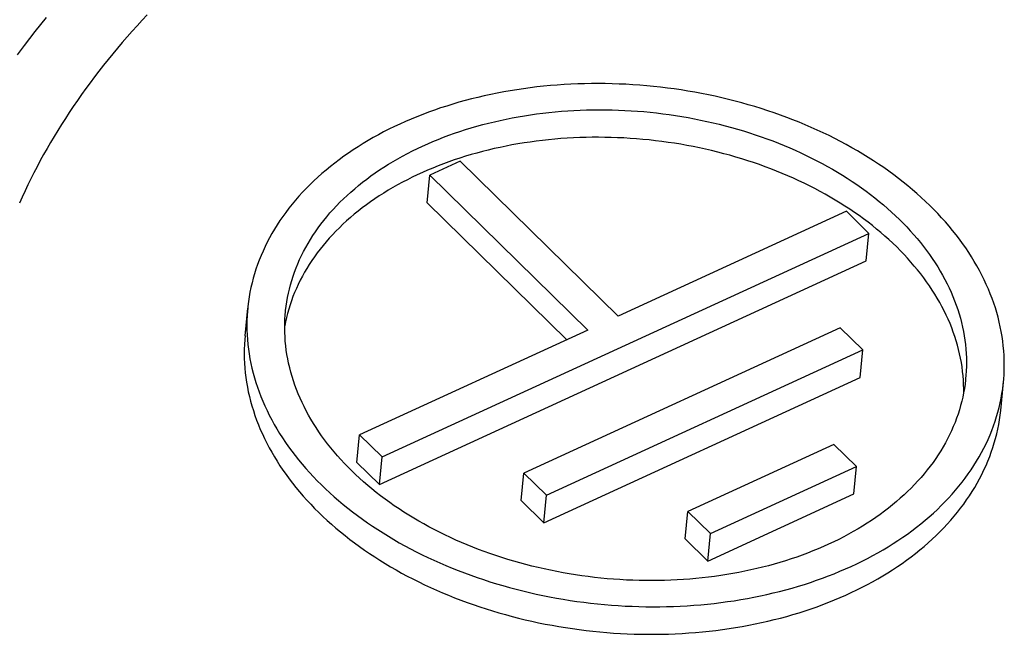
# Model space of a CAD drawing. Extents: x 0 to 594, y 0 to 420.
# Tile 83 of 136: x 513.14 to 515.74, y 107.04 to 108.65. Entities that reach past the tile are written whole.
import ezdxf

# ---------------------------------------------------------------- set-up
doc = ezdxf.new("R2010")
doc.units = 0
doc.header["$LTSCALE"] = 32.67
doc.layers.get('0').update_dxf_attribs({"linetype": 'CONTINUOUS'})

msp = doc.modelspace()

# ---------------------------------------------------------------- linework, layer by layer
at = {"color": 7, "linetype": 'CONTINUOUS'}
for p, q in [((514.3046, 108.2823), (514.2245, 108.2455)), ((514.7205, 107.8746), (514.3046, 108.2823)), ((514.2174, 108.173), (514.2245, 108.2455)), ((514.2245, 108.2455), (514.6404, 107.8378)), ((514.2174, 108.173), (514.5852, 107.8124)), ((515.3214, 108.1505), (514.7205, 107.8746)), ((515.3808, 108.0922), (515.3214, 108.1505)), ((514.099, 107.5037), (515.3808, 108.0922)), ((515.3738, 108.0197), (515.3808, 108.0922)), ((514.0919, 107.4312), (515.3738, 108.0197)), ((513.7376, 107.8227), (513.7446, 107.8952)), ((514.6404, 107.8378), (514.0395, 107.5619)), ((515.3051, 107.8436), (514.4718, 107.4611)), ((515.3645, 107.7854), (515.3051, 107.8436)), ((514.5313, 107.4028), (515.3645, 107.7854)), ((515.3574, 107.7129), (515.3645, 107.7854)), ((514.5242, 107.3303), (515.3574, 107.7129)), ((514.0325, 107.4894), (514.0395, 107.5619)), ((514.0395, 107.5619), (514.099, 107.5037)), ((515.2887, 107.5368), (514.9042, 107.3602)), ((515.3481, 107.4785), (515.2887, 107.5368)), ((514.0919, 107.4312), (514.099, 107.5037)), ((514.0325, 107.4894), (514.0919, 107.4312)), ((514.9636, 107.302), (515.3481, 107.4785)), ((515.341, 107.4061), (515.3481, 107.4785)), ((514.4648, 107.3886), (514.4718, 107.4611)), ((514.4718, 107.4611), (514.5313, 107.4028)), ((514.4648, 107.3886), (514.5242, 107.3303)), ((514.5242, 107.3303), (514.5313, 107.4028)), ((514.9565, 107.2295), (515.341, 107.4061)), ((514.8971, 107.2877), (514.9042, 107.3602)), ((514.9042, 107.3602), (514.9636, 107.302)), ((514.8971, 107.2877), (514.9565, 107.2295)), ((514.9565, 107.2295), (514.9636, 107.302))]:
    msp.add_line(p, q, dxfattribs=at)
for points in [[(513.4799, 108.6679), (513.4665, 108.6536), (513.4532, 108.6392), (513.4401, 108.6246), (513.4271, 108.6099), (513.4143, 108.5951), (513.4017, 108.5803), (513.3892, 108.5653), (513.3769, 108.5502), (513.3648, 108.535), (513.3529, 108.5197), (513.3411, 108.5044), (513.3296, 108.489), (513.3182, 108.4735), (513.3071, 108.4579), (513.2961, 108.4423), (513.2854, 108.4266), (513.2748, 108.4109), (513.2645, 108.3951), (513.2544, 108.3793), (513.2445, 108.3634), (513.2348, 108.3475), (513.2254, 108.3316), (513.2162, 108.3157), (513.2072, 108.2998), (513.1984, 108.2838), (513.1899, 108.2678), (513.1816, 108.2519), (513.1736, 108.2359), (513.1658, 108.22), (513.1582, 108.204), (513.1509, 108.1881), (513.1439, 108.1722)], [(515.5411, 108.1658), (515.5301, 108.1764), (515.5188, 108.1868), (515.5073, 108.1971), (515.4956, 108.2073), (515.4836, 108.2174), (515.4713, 108.2273), (515.4588, 108.237), (515.446, 108.2467), (515.433, 108.2561), (515.4198, 108.2655), (515.4064, 108.2746), (515.3927, 108.2836), (515.3788, 108.2925), (515.3647, 108.3011), (515.3504, 108.3096), (515.3359, 108.318), (515.3212, 108.3261), (515.3063, 108.3341), (515.2912, 108.3419), (515.2759, 108.3496), (515.2605, 108.357), (515.2449, 108.3643), (515.2291, 108.3713), (515.2131, 108.3782), (515.197, 108.3849), (515.1807, 108.3914), (515.1643, 108.3977), (515.1478, 108.4038), (515.1311, 108.4096), (515.1142, 108.4153), (515.0973, 108.4208), (515.0802, 108.4261), (515.063, 108.4311), (515.0457, 108.436), (515.0284, 108.4406), (515.0109, 108.445), (514.9933, 108.4492), (514.9756, 108.4532), (514.9579, 108.457), (514.9401, 108.4605), (514.9222, 108.4639), (514.9042, 108.467), (514.8862, 108.4699), (514.8682, 108.4725), (514.8501, 108.475), (514.832, 108.4772), (514.8138, 108.4791), (514.7957, 108.4809), (514.7775, 108.4824), (514.7592, 108.4837), (514.741, 108.4848), (514.7228, 108.4856), (514.7046, 108.4862), (514.6864, 108.4866), (514.6682, 108.4868), (514.6501, 108.4867), (514.6319, 108.4864), (514.6138, 108.4858), (514.5958, 108.4851), (514.5778, 108.4841), (514.5598, 108.4829), (514.5419, 108.4814), (514.5241, 108.4797), (514.5064, 108.4778), (514.4887, 108.4757), (514.4711, 108.4733), (514.4536, 108.4707), (514.4362, 108.4679), (514.4189, 108.4649), (514.4017, 108.4616), (514.3846, 108.4581), (514.3677, 108.4544), (514.3508, 108.4505), (514.3341, 108.4464), (514.3175, 108.442), (514.3011, 108.4375), (514.2848, 108.4327), (514.2687, 108.4277), (514.2527, 108.4225), (514.2369, 108.4171), (514.2212, 108.4115), (514.2058, 108.4056), (514.1905, 108.3996), (514.1753, 108.3934), (514.1604, 108.387), (514.1457, 108.3803), (514.1312, 108.3735), (514.1168, 108.3665), (514.1027, 108.3593), (514.0888, 108.3519), (514.0751, 108.3444), (514.0616, 108.3366), (514.0484, 108.3287), (514.0354, 108.3206), (514.0226, 108.3123), (514.01, 108.3038), (513.9978, 108.2952), (513.9857, 108.2864), (513.9739, 108.2775), (513.9624, 108.2684), (513.9511, 108.2591), (513.9401, 108.2497), (513.9293, 108.2401), (513.9188, 108.2304), (513.9086, 108.2205), (513.8987, 108.2105), (513.889, 108.2004), (513.8797, 108.1901), (513.8706, 108.1797), (513.8618, 108.1691), (513.8533, 108.1585), (513.8451, 108.1477), (513.8372, 108.1368), (513.8296, 108.1258), (513.8223, 108.1147), (513.8153, 108.1034), (513.8086, 108.0921), (513.8023, 108.0807), (513.7962, 108.0692), (513.7905, 108.0576), (513.785, 108.0459), (513.7799, 108.0341), (513.7751, 108.0222), (513.7707, 108.0103), (513.7665, 107.9983), (513.7627, 107.9862), (513.7592, 107.9741), (513.756, 107.9619), (513.7532, 107.9497), (513.7507, 107.9374), (513.7485, 107.925), (513.7467, 107.9126), (513.7452, 107.9002), (513.7446, 107.8952)], [(513.8442, 107.8855), (513.8445, 107.8889), (513.8459, 107.9004), (513.8476, 107.9118), (513.8496, 107.9232), (513.8519, 107.9345), (513.8545, 107.9458), (513.8574, 107.957), (513.8607, 107.9682), (513.8642, 107.9793), (513.8681, 107.9903), (513.8722, 108.0013), (513.8767, 108.0122), (513.8814, 108.0231), (513.8865, 108.0338), (513.8918, 108.0445), (513.8975, 108.0551), (513.9035, 108.0656), (513.9097, 108.076), (513.9162, 108.0863), (513.923, 108.0966), (513.9302, 108.1067), (513.9375, 108.1167), (513.9452, 108.1265), (513.9532, 108.1363), (513.9614, 108.146), (513.9699, 108.1555), (513.9786, 108.1649), (513.9877, 108.1742), (513.997, 108.1833), (514.0065, 108.1924), (514.0163, 108.2012), (514.0264, 108.21), (514.0367, 108.2186), (514.0473, 108.227), (514.0581, 108.2353), (514.0691, 108.2434), (514.0804, 108.2514), (514.0919, 108.2592), (514.1036, 108.2669), (514.1156, 108.2744), (514.1277, 108.2817), (514.1401, 108.2889), (514.1527, 108.2959), (514.1655, 108.3027), (514.1785, 108.3094), (514.1917, 108.3158), (514.2051, 108.3221), (514.2187, 108.3282), (514.2324, 108.3341), (514.2464, 108.3398), (514.2605, 108.3454), (514.2748, 108.3507), (514.2892, 108.3559), (514.3038, 108.3608), (514.3186, 108.3656), (514.3334, 108.3701), (514.3485, 108.3745), (514.3637, 108.3787), (514.379, 108.3826), (514.3944, 108.3864), (514.41, 108.3899), (514.4256, 108.3933), (514.4414, 108.3964), (514.4573, 108.3993), (514.4733, 108.402), (514.4893, 108.4045), (514.5055, 108.4068), (514.5218, 108.4089), (514.5381, 108.4108), (514.5545, 108.4124), (514.5709, 108.4138), (514.5874, 108.415), (514.604, 108.4161), (514.6206, 108.4168), (514.6373, 108.4174), (514.654, 108.4178), (514.6707, 108.4179), (514.6875, 108.4178), (514.7042, 108.4175), (514.721, 108.417), (514.7378, 108.4163), (514.7546, 108.4153), (514.7714, 108.4142), (514.7881, 108.4128), (514.8049, 108.4112), (514.8216, 108.4094), (514.8383, 108.4074), (514.855, 108.4051), (514.8716, 108.4027), (514.8882, 108.4), (514.9047, 108.3971), (514.9212, 108.3941), (514.9376, 108.3908), (514.9539, 108.3873), (514.9702, 108.3836), (514.9864, 108.3797), (515.0025, 108.3756), (515.0185, 108.3713), (515.0344, 108.3667), (515.0502, 108.362), (515.0659, 108.3571), (515.0815, 108.352), (515.097, 108.3467), (515.1123, 108.3412), (515.1275, 108.3356), (515.1426, 108.3297), (515.1575, 108.3236), (515.1723, 108.3174), (515.1869, 108.311), (515.2014, 108.3044), (515.2157, 108.2976), (515.2299, 108.2907), (515.2439, 108.2835), (515.2577, 108.2763), (515.2713, 108.2688), (515.2847, 108.2612), (515.298, 108.2534), (515.311, 108.2454), (515.3239, 108.2373), (515.3365, 108.2291), (515.349, 108.2207), (515.3612, 108.2121), (515.3732, 108.2034), (515.385, 108.1946), (515.3966, 108.1856), (515.4079, 108.1765), (515.419, 108.1672), (515.4298, 108.1579), (515.4405, 108.1484), (515.4508, 108.1387), (515.461, 108.129)], [(515.4539, 108.0565), (515.4438, 108.0662), (515.4335, 108.0758), (515.423, 108.0852), (515.4122, 108.0945), (515.4011, 108.1037), (515.3899, 108.1128), (515.3784, 108.1217), (515.3667, 108.1305), (515.3548, 108.1392), (515.3426, 108.1477), (515.3303, 108.156), (515.3177, 108.1643), (515.3049, 108.1723), (515.292, 108.1802), (515.2788, 108.188), (515.2655, 108.1956), (515.252, 108.203), (515.2383, 108.2103), (515.2244, 108.2174), (515.2103, 108.2243), (515.1961, 108.2311), (515.1818, 108.2376), (515.1672, 108.244), (515.1525, 108.2503), (515.1377, 108.2563), (515.1228, 108.2622), (515.1077, 108.2679), (515.0924, 108.2733), (515.0771, 108.2786), (515.0616, 108.2837), (515.046, 108.2887), (515.0303, 108.2934), (515.0145, 108.2979), (514.9986, 108.3022), (514.9827, 108.3063), (514.9666, 108.3103), (514.9504, 108.314), (514.9342, 108.3175), (514.9179, 108.3208), (514.9015, 108.3239), (514.8851, 108.3268), (514.8687, 108.3295), (514.8521, 108.332), (514.8356, 108.3343), (514.819, 108.3364), (514.8024, 108.3382), (514.7857, 108.3399), (514.769, 108.3413), (514.7524, 108.3425), (514.7357, 108.3435), (514.719, 108.3443), (514.7023, 108.3449), (514.6856, 108.3452), (514.669, 108.3454), (514.6523, 108.3453), (514.6357, 108.3451), (514.6192, 108.3446), (514.6026, 108.3439), (514.5861, 108.3429), (514.5697, 108.3418), (514.5533, 108.3404), (514.537, 108.3389), (514.5207, 108.3371), (514.5046, 108.3351), (514.4885, 108.3329), (514.4725, 108.3305), (514.4565, 108.3279), (514.4407, 108.3251), (514.425, 108.3221), (514.4093, 108.3188), (514.3938, 108.3154), (514.3784, 108.3118), (514.3632, 108.3079), (514.348, 108.3039), (514.333, 108.2996), (514.3181, 108.2952), (514.3034, 108.2905), (514.2888, 108.2857), (514.2744, 108.2807), (514.2601, 108.2754), (514.246, 108.27), (514.2321, 108.2644), (514.2183, 108.2586), (514.2047, 108.2527), (514.1913, 108.2465), (514.1781, 108.2402), (514.1651, 108.2337), (514.1523, 108.227), (514.1396, 108.2201), (514.1272, 108.2131), (514.115, 108.2059), (514.103, 108.1985), (514.0912, 108.191), (514.0797, 108.1833), (514.0683, 108.1754), (514.0572, 108.1674), (514.0463, 108.1593), (514.0357, 108.151), (514.0253, 108.1425), (514.0152, 108.1339), (514.0053, 108.1252), (513.9956, 108.1163), (513.9862, 108.1073), (513.9771, 108.0981), (513.9682, 108.0889), (513.9596, 108.0795), (513.9513, 108.07), (513.9432, 108.0603), (513.9354, 108.0506), (513.9278, 108.0407), (513.9206, 108.0307), (513.9136, 108.0206), (513.9069, 108.0104), (513.9005, 108.0002), (513.8944, 107.9898), (513.8886, 107.9793), (513.8831, 107.9688), (513.8778, 107.9581), (513.8729, 107.9474), (513.8683, 107.9366), (513.8639, 107.9257), (513.8599, 107.9148), (513.8561, 107.9038), (513.8527, 107.8927), (513.8495, 107.8816), (513.8467, 107.8704), (513.8442, 107.8592), (513.8422, 107.8492)], [(515.7352, 107.7007), (515.7358, 107.7081), (515.7367, 107.7206), (515.7372, 107.7331), (515.7374, 107.7457), (515.7372, 107.7582), (515.7368, 107.7708), (515.736, 107.7834), (515.7348, 107.796), (515.7333, 107.8085), (515.7315, 107.8211), (515.7294, 107.8337), (515.7269, 107.8462), (515.7241, 107.8588), (515.721, 107.8713), (515.7175, 107.8838), (515.7138, 107.8963), (515.7097, 107.9087), (515.7052, 107.9211), (515.7005, 107.9335), (515.6954, 107.9458), (515.69, 107.958), (515.6843, 107.9703), (515.6783, 107.9824), (515.672, 107.9945), (515.6653, 108.0065), (515.6584, 108.0185), (515.6511, 108.0304), (515.6436, 108.0422), (515.6357, 108.0539), (515.6275, 108.0655), (515.6191, 108.0771), (515.6103, 108.0885), (515.6013, 108.0999), (515.5919, 108.1111), (515.5823, 108.1223), (515.5724, 108.1333), (515.5623, 108.1443), (515.5518, 108.1551), (515.5411, 108.1658)], [(515.461, 108.129), (515.4708, 108.1191), (515.4805, 108.1092), (515.4898, 108.0991), (515.4989, 108.0889), (515.5077, 108.0786), (515.5163, 108.0682), (515.5246, 108.0578), (515.5326, 108.0472), (515.5404, 108.0365), (515.5478, 108.0258), (515.555, 108.015), (515.5619, 108.0041), (515.5685, 107.9931), (515.5748, 107.9821), (515.5808, 107.971), (515.5866, 107.9598), (515.592, 107.9486), (515.5971, 107.9373), (515.602, 107.926), (515.6065, 107.9146), (515.6107, 107.9032), (515.6147, 107.8918), (515.6183, 107.8803), (515.6216, 107.8688), (515.6246, 107.8573), (515.6273, 107.8457), (515.6297, 107.8342), (515.6318, 107.8226), (515.6335, 107.811), (515.635, 107.7994), (515.6361, 107.7878), (515.6369, 107.7762), (515.6374, 107.7646), (515.6376, 107.7531), (515.6375, 107.7415), (515.6371, 107.73), (515.6363, 107.7185), (515.6356, 107.7104)], [(515.6305, 107.6742), (515.6305, 107.6829), (515.6303, 107.6944), (515.6297, 107.7059), (515.6288, 107.7174), (515.6277, 107.729), (515.6262, 107.7405), (515.6244, 107.752), (515.6222, 107.7635), (515.6198, 107.775), (515.6171, 107.7865), (515.6141, 107.7979), (515.6107, 107.8094), (515.6071, 107.8208), (515.6031, 107.8321), (515.5989, 107.8435), (515.5944, 107.8548), (515.5895, 107.866), (515.5844, 107.8772), (515.5789, 107.8884), (515.5732, 107.8995), (515.5672, 107.9105), (515.5609, 107.9215), (515.5543, 107.9324), (515.5475, 107.9432), (515.5403, 107.9539), (515.5329, 107.9646), (515.5252, 107.9752), (515.5172, 107.9857), (515.5089, 107.9961), (515.5004, 108.0064), (515.4916, 108.0167), (515.4826, 108.0268), (515.4733, 108.0368), (515.4637, 108.0467), (515.4539, 108.0565)], [(513.7446, 107.8952), (513.744, 107.8877), (513.7431, 107.8753), (513.7426, 107.8627), (513.7424, 107.8502), (513.7426, 107.8377), (513.743, 107.8251), (513.7439, 107.8125), (513.745, 107.7999), (513.7465, 107.7873), (513.7483, 107.7748), (513.7504, 107.7622), (513.7529, 107.7496), (513.7557, 107.7371), (513.7588, 107.7246), (513.7623, 107.7121), (513.766, 107.6996), (513.7701, 107.6872), (513.7746, 107.6748), (513.7793, 107.6624), (513.7844, 107.6501), (513.7898, 107.6378), (513.7955, 107.6256), (513.8015, 107.6135), (513.8078, 107.6014), (513.8145, 107.5894), (513.8214, 107.5774), (513.8287, 107.5655), (513.8363, 107.5537), (513.8441, 107.542), (513.8523, 107.5304), (513.8607, 107.5188), (513.8695, 107.5074), (513.8785, 107.496), (513.8879, 107.4847), (513.8975, 107.4736), (513.9074, 107.4625), (513.9176, 107.4516), (513.928, 107.4408), (513.9387, 107.4301)], [(514.0188, 107.4669), (514.009, 107.4767), (513.9993, 107.4867), (513.99, 107.4968), (513.9809, 107.507), (513.9721, 107.5173), (513.9635, 107.5277), (513.9552, 107.5381), (513.9472, 107.5487), (513.9394, 107.5594), (513.932, 107.5701), (513.9248, 107.5809), (513.9179, 107.5918), (513.9113, 107.6028), (513.905, 107.6138), (513.899, 107.6249), (513.8932, 107.6361), (513.8878, 107.6473), (513.8827, 107.6586), (513.8778, 107.6699), (513.8733, 107.6813), (513.8691, 107.6927), (513.8651, 107.7041), (513.8615, 107.7156), (513.8582, 107.7271), (513.8552, 107.7386), (513.8525, 107.7502), (513.8501, 107.7617), (513.848, 107.7733), (513.8463, 107.7849), (513.8448, 107.7965), (513.8437, 107.8081), (513.8429, 107.8197), (513.8424, 107.8313), (513.8422, 107.8428), (513.8423, 107.8544), (513.8427, 107.8659), (513.8435, 107.8774), (513.8442, 107.8855)], [(513.7376, 107.8227), (513.7367, 107.8125), (513.7359, 107.8001), (513.7355, 107.7876), (513.7353, 107.7752), (513.7355, 107.7627), (513.7361, 107.7502), (513.737, 107.7377), (513.7382, 107.7252), (513.7397, 107.7127), (513.7415, 107.7002), (513.7437, 107.6877), (513.7462, 107.6752), (513.749, 107.6627), (513.7522, 107.6503), (513.7557, 107.6379), (513.7595, 107.6255), (513.7636, 107.6131), (513.768, 107.6008), (513.7728, 107.5885), (513.7779, 107.5763), (513.7833, 107.5641), (513.789, 107.5519), (513.795, 107.5399), (513.8013, 107.5279), (513.8079, 107.5159), (513.8149, 107.504), (513.8221, 107.4922), (513.8297, 107.4805), (513.8375, 107.4688), (513.8456, 107.4573), (513.8541, 107.4458), (513.8628, 107.4344), (513.8718, 107.4231), (513.8811, 107.4119), (513.8906, 107.4008), (513.9005, 107.3899), (513.9106, 107.379), (513.921, 107.3682), (513.9316, 107.3576)], [(513.9316, 107.3576), (513.9426, 107.3471), (513.9537, 107.3367), (513.9652, 107.3264), (513.9769, 107.3163), (513.9888, 107.3063), (514.001, 107.2965), (514.0134, 107.2867), (514.0261, 107.2772), (514.039, 107.2677), (514.0521, 107.2585), (514.0655, 107.2494), (514.0791, 107.2404), (514.0928, 107.2316), (514.1068, 107.223), (514.121, 107.2145), (514.1354, 107.2062), (514.1501, 107.198), (514.1648, 107.1901), (514.1798, 107.1823), (514.195, 107.1747), (514.2103, 107.1673), (514.2259, 107.16), (514.2415, 107.153), (514.2574, 107.1461), (514.2734, 107.1395), (514.2895, 107.133), (514.3058, 107.1267), (514.3223, 107.1206), (514.3389, 107.1147), (514.3556, 107.109), (514.3724, 107.1036), (514.3893, 107.0983), (514.4064, 107.0932), (514.4236, 107.0884), (514.4408, 107.0837), (514.4582, 107.0793), (514.4757, 107.075), (514.4932, 107.071), (514.5108, 107.0672), (514.5285, 107.0636), (514.5463, 107.0603), (514.5641, 107.0571), (514.582, 107.0542), (514.5999, 107.0515), (514.6179, 107.049), (514.6359, 107.0468), (514.654, 107.0448), (514.672, 107.043), (514.6901, 107.0414), (514.7082, 107.04), (514.7263, 107.0389), (514.7444, 107.038), (514.7625, 107.0373), (514.7806, 107.0369), (514.7987, 107.0366), (514.8168, 107.0366), (514.8348, 107.0369), (514.8528, 107.0373), (514.8708, 107.038), (514.8887, 107.0389), (514.9066, 107.0401), (514.9244, 107.0414), (514.9421, 107.043), (514.9598, 107.0448), (514.9774, 107.0469), (514.9949, 107.0492), (515.0124, 107.0516), (515.0297, 107.0543), (515.0469, 107.0573), (515.0641, 107.0604), (515.0811, 107.0638), (515.098, 107.0674), (515.1148, 107.0712), (515.1315, 107.0752), (515.148, 107.0794), (515.1644, 107.0839), (515.1807, 107.0886), (515.1968, 107.0934), (515.2128, 107.0985), (515.2286, 107.1038), (515.2442, 107.1093), (515.2597, 107.115), (515.2749, 107.1209), (515.2901, 107.127), (515.305, 107.1333), (515.3197, 107.1397), (515.3343, 107.1464), (515.3486, 107.1533), (515.3628, 107.1604), (515.3767, 107.1676), (515.3904, 107.175), (515.404, 107.1826), (515.4172, 107.1904), (515.4303, 107.1984), (515.4431, 107.2065), (515.4557, 107.2148), (515.4681, 107.2233), (515.4802, 107.232), (515.4921, 107.2408), (515.5037, 107.2497), (515.5151, 107.2589), (515.5262, 107.2682), (515.537, 107.2776), (515.5476, 107.2872), (515.5579, 107.2969), (515.568, 107.3067), (515.5777, 107.3167), (515.5872, 107.3269), (515.5964, 107.3371), (515.6054, 107.3475), (515.614, 107.3581), (515.6223, 107.3687), (515.6304, 107.3795), (515.6381, 107.3903), (515.6456, 107.4013), (515.6527, 107.4124), (515.6596, 107.4236), (515.6661, 107.4349), (515.6724, 107.4463), (515.6783, 107.4578), (515.6839, 107.4693), (515.6892, 107.481), (515.6942, 107.4927), (515.6989, 107.5045), (515.7032, 107.5164), (515.7073, 107.5284), (515.711, 107.5404), (515.7144, 107.5525), (515.7174, 107.5646), (515.7202, 107.5768), (515.7226, 107.589), (515.7247, 107.6013), (515.7264, 107.6136), (515.7279, 107.626), (515.7352, 107.7007)], [(513.9387, 107.4301), (513.9497, 107.4195), (513.961, 107.4091), (513.9725, 107.3988), (513.9842, 107.3886), (513.9963, 107.3785), (514.0085, 107.3686), (514.021, 107.3588), (514.0338, 107.3492), (514.0468, 107.3398), (514.06, 107.3304), (514.0734, 107.3213), (514.0871, 107.3123), (514.101, 107.3034), (514.1151, 107.2948), (514.1294, 107.2862), (514.1439, 107.2779), (514.1586, 107.2697), (514.1735, 107.2618), (514.1886, 107.2539), (514.2039, 107.2463), (514.2193, 107.2389), (514.2349, 107.2316), (514.2507, 107.2246), (514.2667, 107.2177), (514.2828, 107.211), (514.2991, 107.2045), (514.3155, 107.1982), (514.3321, 107.1921), (514.3487, 107.1862), (514.3656, 107.1806), (514.3825, 107.1751), (514.3996, 107.1698), (514.4168, 107.1648), (514.4341, 107.1599), (514.4515, 107.1553), (514.4689, 107.1509), (514.4865, 107.1466), (514.5042, 107.1427), (514.5219, 107.1389), (514.5397, 107.1353), (514.5576, 107.132), (514.5756, 107.1289), (514.5936, 107.126), (514.6116, 107.1234), (514.6297, 107.1209), (514.6478, 107.1187), (514.666, 107.1167), (514.6842, 107.115), (514.7024, 107.1135), (514.7206, 107.1122), (514.7388, 107.1111), (514.757, 107.1103), (514.7752, 107.1096), (514.7934, 107.1093), (514.8116, 107.1091), (514.8298, 107.1092), (514.8479, 107.1095), (514.866, 107.11), (514.884, 107.1108), (514.902, 107.1118), (514.92, 107.113), (514.9379, 107.1145), (514.9557, 107.1162), (514.9734, 107.1181), (514.9911, 107.1202), (515.0087, 107.1226), (515.0262, 107.1252), (515.0436, 107.128), (515.0609, 107.131), (515.0781, 107.1343), (515.0952, 107.1377), (515.1122, 107.1414), (515.129, 107.1454), (515.1457, 107.1495), (515.1623, 107.1539), (515.1787, 107.1584), (515.195, 107.1632), (515.2111, 107.1682), (515.2271, 107.1734), (515.2429, 107.1788), (515.2586, 107.1844), (515.2741, 107.1903), (515.2893, 107.1963), (515.3045, 107.2025), (515.3194, 107.2089), (515.3341, 107.2155), (515.3487, 107.2224), (515.363, 107.2294), (515.3771, 107.2366), (515.391, 107.244), (515.4047, 107.2515), (515.4182, 107.2593), (515.4314, 107.2672), (515.4444, 107.2753), (515.4572, 107.2836), (515.4698, 107.2921), (515.4821, 107.3007), (515.4941, 107.3095), (515.5059, 107.3184), (515.5174, 107.3275), (515.5287, 107.3368), (515.5397, 107.3462), (515.5505, 107.3558), (515.561, 107.3655), (515.5712, 107.3754), (515.5811, 107.3854), (515.5908, 107.3955), (515.6001, 107.4058), (515.6092, 107.4162), (515.618, 107.4267), (515.6265, 107.4374), (515.6347, 107.4482), (515.6426, 107.4591), (515.6502, 107.4701), (515.6575, 107.4812), (515.6645, 107.4924), (515.6712, 107.5038), (515.6775, 107.5152), (515.6836, 107.5267), (515.6893, 107.5383), (515.6948, 107.55), (515.6999, 107.5618), (515.7047, 107.5737), (515.7091, 107.5856), (515.7133, 107.5976), (515.7171, 107.6097), (515.7206, 107.6218), (515.7238, 107.634), (515.7266, 107.6462), (515.7291, 107.6585), (515.7313, 107.6709), (515.7331, 107.6833), (515.7346, 107.6957), (515.7352, 107.7007)], [(515.6356, 107.7104), (515.6353, 107.707), (515.6339, 107.6955), (515.6322, 107.6841), (515.6302, 107.6727), (515.6279, 107.6614), (515.6253, 107.6501), (515.6224, 107.6389), (515.6191, 107.6277), (515.6156, 107.6166), (515.6118, 107.6055), (515.6076, 107.5946), (515.6031, 107.5836), (515.5984, 107.5728), (515.5933, 107.562), (515.588, 107.5514), (515.5823, 107.5408), (515.5764, 107.5303), (515.5701, 107.5199), (515.5636, 107.5095), (515.5568, 107.4993), (515.5497, 107.4892), (515.5423, 107.4792), (515.5346, 107.4693), (515.5266, 107.4596), (515.5184, 107.4499), (515.5099, 107.4404), (515.5012, 107.431), (515.4921, 107.4217), (515.4828, 107.4125), (515.4733, 107.4035), (515.4635, 107.3947), (515.4534, 107.3859), (515.4431, 107.3773), (515.4325, 107.3689), (515.4217, 107.3606), (515.4107, 107.3525), (515.3994, 107.3445), (515.3879, 107.3366), (515.3762, 107.329), (515.3642, 107.3215), (515.3521, 107.3142), (515.3397, 107.307), (515.3271, 107.3), (515.3143, 107.2932), (515.3013, 107.2865), (515.2881, 107.2801), (515.2747, 107.2738), (515.2611, 107.2677), (515.2474, 107.2618), (515.2334, 107.2561), (515.2193, 107.2505), (515.205, 107.2452), (515.1906, 107.24), (515.176, 107.2351), (515.1613, 107.2303), (515.1464, 107.2257), (515.1313, 107.2214), (515.1161, 107.2172), (515.1008, 107.2133), (515.0854, 107.2095), (515.0699, 107.206), (515.0542, 107.2026), (515.0384, 107.1995), (515.0225, 107.1966), (515.0065, 107.1939), (514.9905, 107.1914), (514.9743, 107.1891), (514.9581, 107.187), (514.9417, 107.1851), (514.9253, 107.1835), (514.9089, 107.1821), (514.8924, 107.1808), (514.8758, 107.1798), (514.8592, 107.1791), (514.8425, 107.1785), (514.8258, 107.1781), (514.8091, 107.178), (514.7923, 107.1781), (514.7756, 107.1784), (514.7588, 107.1789), (514.742, 107.1796), (514.7252, 107.1806), (514.7084, 107.1817), (514.6917, 107.1831), (514.6749, 107.1847), (514.6582, 107.1865), (514.6415, 107.1885), (514.6248, 107.1908), (514.6082, 107.1932), (514.5916, 107.1959), (514.5751, 107.1987), (514.5586, 107.2018), (514.5422, 107.2051), (514.5259, 107.2086), (514.5096, 107.2123), (514.4934, 107.2162), (514.4773, 107.2203), (514.4613, 107.2246), (514.4454, 107.2291), (514.4296, 107.2339), (514.4139, 107.2388), (514.3983, 107.2439), (514.3828, 107.2492), (514.3675, 107.2546), (514.3523, 107.2603), (514.3372, 107.2662), (514.3223, 107.2722), (514.3075, 107.2785), (514.2929, 107.2849), (514.2784, 107.2915), (514.2641, 107.2983), (514.2499, 107.3052), (514.2359, 107.3123), (514.2221, 107.3196), (514.2085, 107.3271), (514.1951, 107.3347), (514.1818, 107.3425), (514.1688, 107.3504), (514.1559, 107.3585), (514.1433, 107.3668), (514.1308, 107.3752), (514.1186, 107.3838), (514.1066, 107.3925), (514.0948, 107.4013), (514.0833, 107.4103), (514.0719, 107.4194), (514.0608, 107.4286), (514.05, 107.438), (514.0393, 107.4475), (514.029, 107.4571), (514.0188, 107.4669)]]:
    msp.add_lwpolyline(points, dxfattribs=at)
at = {"color": 9, "linetype": 'CONTINUOUS'}
for points in [[(513.1567, 108.5873), (513.1709, 108.6058), (513.1853, 108.6241), (513.1999, 108.6424), (513.2147, 108.6605)], [(513.138, 108.5626), (513.1567, 108.5873)]]:
    msp.add_lwpolyline(points, dxfattribs=at)

doc.saveas('drawing.dxf')
